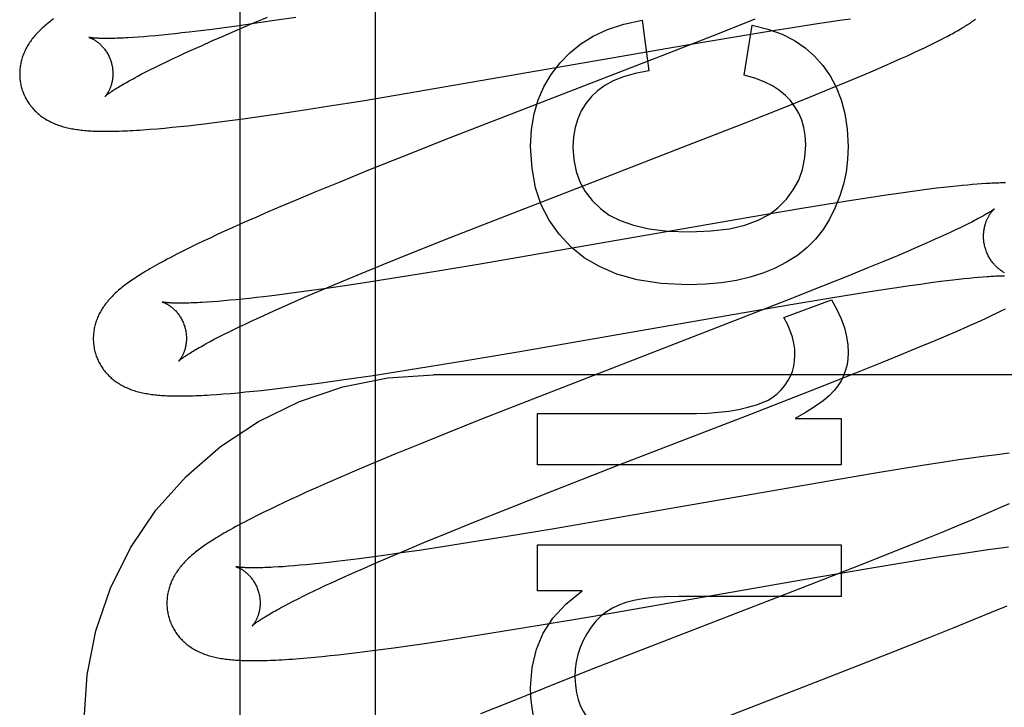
# Model space of a CAD drawing. Header units: inches. Extents: x 0 to 262, y 0 to 169.
# Tile 39 of 74: x 87.433 to 87.644, y 87.788 to 87.936. Entities that reach past the tile are written whole.
import ezdxf

# ---------------------------------------------------------------- set-up
doc = ezdxf.new("R2010")
doc.units = ezdxf.units.IN
doc.header["$LTSCALE"] = 14.384615
doc.header["$MEASUREMENT"] = 0
doc.linetypes.add('HIDDEN', pattern=[0.2, 0.1, -0.1])
doc.layers.add('DEFAULT_2', color=8, linetype='HIDDEN')
doc.layers.add('RIGHTHAND_DOOR_ASSEMBLY', color=7, linetype='CONTINUOUS')

msp = doc.modelspace()

# ---------------------------------------------------------------- linework, layer by layer
at = {"layer": 'DEFAULT_2', "color": 8, "linetype": 'HIDDEN'}
for p, q in [((87.50905, 84.39096), (87.50905, 89.89147)), ((87.48229, 87.93506), (87.48588, 87.93657)), ((87.48693, 87.93577), (87.48305, 87.9352)), ((87.49197, 87.93653), (87.48693, 87.93577)), ((87.5663, 87.93592), (87.56771, 87.92506)), ((87.59048, 87.93614), (87.58281, 87.9331)), ((87.603, 87.93507), (87.60635, 87.93556)), ((87.60635, 87.93556), (87.60873, 87.93591)), ((87.60873, 87.93591), (87.61102, 87.93622)), ((87.46755, 87.93318), (87.46606, 87.93301)), ((87.4691, 87.93336), (87.46755, 87.93318)), ((87.4715, 87.93365), (87.4691, 87.93336)), ((87.47401, 87.93396), (87.4715, 87.93365)), ((87.47662, 87.9343), (87.47401, 87.93396)), ((87.47638, 87.93252), (87.47885, 87.93359)), ((87.47931, 87.93467), (87.47662, 87.9343)), ((87.47885, 87.93359), (87.48229, 87.93506)), ((87.48305, 87.9352), (87.47931, 87.93467)), ((87.58702, 87.93251), (87.59393, 87.93364)), ((87.58821, 87.92414), (87.58987, 87.93488)), ((87.59393, 87.93364), (87.59859, 87.93439)), ((87.59859, 87.93439), (87.603, 87.93507)), ((87.45818, 87.93229), (87.45706, 87.93221)), ((87.45935, 87.93238), (87.45818, 87.93229)), ((87.46059, 87.93248), (87.45935, 87.93238)), ((87.46187, 87.93259), (87.46059, 87.93248)), ((87.46321, 87.93272), (87.46187, 87.93259)), ((87.46461, 87.93286), (87.46321, 87.93272)), ((87.46606, 87.93301), (87.46461, 87.93286)), ((87.47171, 87.93046), (87.47399, 87.93148)), ((87.47399, 87.93148), (87.47638, 87.93252)), ((87.58281, 87.9331), (87.5705, 87.92828)), ((87.5776, 87.93092), (87.58702, 87.93251)), ((87.62887, 87.93098), (87.62977, 87.93142)), ((87.62977, 87.93142), (87.6306, 87.93185)), ((87.6306, 87.93185), (87.63139, 87.93226)), ((87.46813, 87.92884), (87.46953, 87.92948)), ((87.46953, 87.92948), (87.47171, 87.93046)), ((87.51382, 87.91989), (87.5776, 87.93092)), ((87.62322, 87.92831), (87.62453, 87.92891)), ((87.62453, 87.92891), (87.62575, 87.92947)), ((87.62575, 87.92947), (87.62687, 87.93001)), ((87.62687, 87.93001), (87.62791, 87.93051)), ((87.62791, 87.93051), (87.62887, 87.93098)), ((87.46305, 87.92643), (87.46424, 87.92701)), ((87.46424, 87.92701), (87.46549, 87.9276)), ((87.46549, 87.9276), (87.46678, 87.92821)), ((87.46678, 87.92821), (87.46813, 87.92884)), ((87.5705, 87.92828), (87.52492, 87.9106)), ((87.61818, 87.92607), (87.62039, 87.92704)), ((87.62039, 87.92704), (87.62183, 87.92768)), ((87.62183, 87.92768), (87.62322, 87.92831)), ((87.45882, 87.92431), (87.45979, 87.92481)), ((87.45979, 87.92481), (87.46082, 87.92533)), ((87.46082, 87.92533), (87.46191, 87.92588)), ((87.46191, 87.92588), (87.46305, 87.92643)), ((87.61349, 87.92406), (87.61588, 87.92508)), ((87.61588, 87.92508), (87.61818, 87.92607)), ((87.45791, 87.92383), (87.45882, 87.92431)), ((87.60673, 87.92125), (87.61019, 87.92268)), ((87.61019, 87.92268), (87.61349, 87.92406)), ((87.60223, 87.91942), (87.60673, 87.92125)), ((87.49923, 87.91752), (87.50587, 87.91858)), ((87.50587, 87.91858), (87.51382, 87.91989)), ((87.59657, 87.91715), (87.60223, 87.91942)), ((87.48863, 87.9159), (87.49385, 87.91668)), ((87.49385, 87.91668), (87.49923, 87.91752)), ((87.58864, 87.914), (87.59657, 87.91715)), ((87.47501, 87.91402), (87.4778, 87.91438)), ((87.4778, 87.91438), (87.48066, 87.91477)), ((87.48066, 87.91477), (87.48459, 87.91531)), ((87.48459, 87.91531), (87.48863, 87.9159)), ((87.46066, 87.91251), (87.46221, 87.91264)), ((87.46221, 87.91264), (87.46381, 87.91278)), ((87.46381, 87.91278), (87.46546, 87.91294)), ((87.46546, 87.91294), (87.46713, 87.91311)), ((87.46713, 87.91311), (87.46882, 87.91329)), ((87.46882, 87.91329), (87.47054, 87.91349)), ((87.47054, 87.91349), (87.4723, 87.91369)), ((87.4723, 87.91369), (87.47501, 87.91402)), ((87.57497, 87.90867), (87.58864, 87.914)), ((87.52492, 87.9106), (87.51505, 87.9067)), ((87.55845, 87.90227), (87.57497, 87.90867)), ((87.51505, 87.9067), (87.50759, 87.90372)), ((87.50759, 87.90372), (87.5014, 87.9012)), ((87.53725, 87.89405), (87.55845, 87.90227)), ((87.5014, 87.9012), (87.49641, 87.89915)), ((87.62628, 87.89944), (87.62382, 87.89911)), ((87.62789, 87.89965), (87.62628, 87.89944)), ((87.62946, 87.89985), (87.62789, 87.89965)), ((87.63097, 87.90003), (87.62946, 87.89985)), ((87.63239, 87.90019), (87.63097, 87.90003)), ((87.63372, 87.90033), (87.63239, 87.90019)), ((87.63496, 87.90045), (87.63372, 87.90033)), ((87.63611, 87.90056), (87.63496, 87.90045)), ((87.63718, 87.90066), (87.63611, 87.90056)), ((87.63819, 87.90074), (87.63718, 87.90066)), ((87.63914, 87.90081), (87.63819, 87.90074)), ((87.49254, 87.89753), (87.48879, 87.89595)), ((87.49641, 87.89915), (87.49254, 87.89753)), ((87.61121, 87.89724), (87.6063, 87.89646)), ((87.61499, 87.89783), (87.61121, 87.89724)), ((87.61863, 87.89837), (87.61499, 87.89783)), ((87.62127, 87.89875), (87.61863, 87.89837)), ((87.62382, 87.89911), (87.62127, 87.89875)), ((87.48879, 87.89595), (87.48606, 87.89478)), ((87.60016, 87.89546), (87.59049, 87.89383)), ((87.6063, 87.89646), (87.60016, 87.89546)), ((87.4834, 87.89362), (87.48082, 87.89249)), ((87.48606, 87.89478), (87.4834, 87.89362)), ((87.52529, 87.88935), (87.53725, 87.89405)), ((87.59049, 87.89383), (87.54511, 87.88593)), ((87.47832, 87.89137), (87.4767, 87.89063)), ((87.48082, 87.89249), (87.47832, 87.89137)), ((87.63355, 87.89092), (87.63253, 87.89045)), ((87.6345, 87.89138), (87.63355, 87.89092)), ((87.6354, 87.89181), (87.6345, 87.89138)), ((87.63624, 87.89223), (87.6354, 87.89181)), ((87.63702, 87.89262), (87.63624, 87.89223)), ((87.47358, 87.88919), (87.47208, 87.88848)), ((87.47512, 87.88991), (87.47358, 87.88919)), ((87.4767, 87.89063), (87.47512, 87.88991)), ((87.51691, 87.88601), (87.52529, 87.88935)), ((87.62917, 87.88891), (87.6273, 87.88809)), ((87.63034, 87.88944), (87.62917, 87.88891)), ((87.63147, 87.88995), (87.63034, 87.88944)), ((87.63253, 87.89045), (87.63147, 87.88995)), ((87.46915, 87.88706), (87.46772, 87.88635)), ((87.47061, 87.88777), (87.46915, 87.88706)), ((87.47208, 87.88848), (87.47061, 87.88777)), ((87.62533, 87.88722), (87.62324, 87.88633)), ((87.6273, 87.88809), (87.62533, 87.88722)), ((87.46772, 87.88635), (87.46634, 87.88565)), ((87.51086, 87.88357), (87.51691, 87.88601)), ((87.54511, 87.88593), (87.5311, 87.88353)), ((87.62105, 87.8854), (87.61797, 87.88411)), ((87.62324, 87.88633), (87.62105, 87.8854)), ((87.50601, 87.88158), (87.51086, 87.88357)), ((87.5311, 87.88353), (87.52203, 87.88201)), ((87.61472, 87.88277), (87.61044, 87.88103)), ((87.61797, 87.88411), (87.61472, 87.88277)), ((87.50136, 87.87965), (87.50601, 87.88158)), ((87.51437, 87.88077), (87.50805, 87.87978)), ((87.52203, 87.88201), (87.51437, 87.88077)), ((87.61044, 87.88103), (87.60499, 87.87884)), ((87.63294, 87.88022), (87.63417, 87.88036)), ((87.63417, 87.88036), (87.63533, 87.88048)), ((87.63533, 87.88048), (87.63645, 87.8806)), ((87.63645, 87.8806), (87.6375, 87.8807)), ((87.6375, 87.8807), (87.63849, 87.88079)), ((87.63849, 87.88079), (87.63942, 87.88087)), ((87.49909, 87.87844), (87.49534, 87.87791)), ((87.49779, 87.87815), (87.50136, 87.87965)), ((87.50299, 87.87901), (87.49909, 87.87844)), ((87.50805, 87.87978), (87.50299, 87.87901)), ((87.60499, 87.87884), (87.59728, 87.87579)), ((87.61702, 87.878), (87.62045, 87.87852)), ((87.62045, 87.87852), (87.6237, 87.879)), ((87.6237, 87.879), (87.62602, 87.87932)), ((87.62602, 87.87932), (87.62823, 87.87962)), ((87.62823, 87.87962), (87.63033, 87.8799)), ((87.63033, 87.8799), (87.63166, 87.88006)), ((87.63166, 87.88006), (87.63294, 87.88022)), ((87.48057, 87.87609), (87.47916, 87.87594)), ((87.48202, 87.87624), (87.48057, 87.87609)), ((87.48352, 87.87641), (87.48202, 87.87624)), ((87.48508, 87.87659), (87.48352, 87.87641)), ((87.4875, 87.87688), (87.48508, 87.87659)), ((87.49002, 87.8772), (87.4875, 87.87688)), ((87.49263, 87.87754), (87.49002, 87.8772)), ((87.49191, 87.87562), (87.49437, 87.87669)), ((87.49534, 87.87791), (87.49263, 87.87754)), ((87.49437, 87.87669), (87.49779, 87.87815)), ((87.59865, 87.87502), (87.60676, 87.87637)), ((87.60676, 87.87637), (87.6125, 87.8773)), ((87.6125, 87.8773), (87.61702, 87.878)), ((87.47409, 87.87551), (87.47297, 87.87543)), ((87.47528, 87.8756), (87.47409, 87.87551)), ((87.47652, 87.8757), (87.47528, 87.8756)), ((87.47781, 87.87582), (87.47652, 87.8757)), ((87.47916, 87.87594), (87.47781, 87.87582)), ((87.48727, 87.87357), (87.48954, 87.87458)), ((87.48954, 87.87458), (87.49191, 87.87562)), ((87.59728, 87.87579), (87.58493, 87.87096)), ((87.58565, 87.8728), (87.59865, 87.87502)), ((87.59669, 87.87214), (87.60694, 87.87594)), ((87.64333, 87.87354), (87.64425, 87.87399)), ((87.48238, 87.87133), (87.48372, 87.87195)), ((87.48372, 87.87195), (87.48511, 87.87259)), ((87.48511, 87.87259), (87.48727, 87.87357)), ((87.54005, 87.86486), (87.58565, 87.8728)), ((87.63887, 87.87145), (87.64012, 87.87202)), ((87.64012, 87.87202), (87.64128, 87.87256)), ((87.64128, 87.87256), (87.64235, 87.87307)), ((87.64235, 87.87307), (87.64333, 87.87354)), ((87.47868, 87.86956), (87.47986, 87.87014)), ((87.47986, 87.87014), (87.4811, 87.87073)), ((87.4811, 87.87073), (87.48238, 87.87133)), ((87.58493, 87.87096), (87.54283, 87.85464)), ((87.63386, 87.86923), (87.63611, 87.87022)), ((87.63611, 87.87022), (87.63753, 87.87085)), ((87.63753, 87.87085), (87.63887, 87.87145)), ((87.47449, 87.86745), (87.47545, 87.86795)), ((87.47545, 87.86795), (87.47647, 87.86847)), ((87.47647, 87.86847), (87.47755, 87.86901)), ((87.47755, 87.86901), (87.47868, 87.86956)), ((87.62916, 87.86722), (87.63155, 87.86823)), ((87.63155, 87.86823), (87.63386, 87.86923)), ((87.47358, 87.86697), (87.47449, 87.86745)), ((87.62236, 87.86439), (87.62583, 87.86582)), ((87.62583, 87.86582), (87.62916, 87.86722)), ((87.52843, 87.8629), (87.54005, 87.86486)), ((87.61784, 87.86255), (87.62236, 87.86439)), ((87.5139, 87.86055), (87.5205, 87.8616)), ((87.5205, 87.8616), (87.52843, 87.8629)), ((87.61215, 87.86027), (87.61784, 87.86255)), ((87.5044, 87.8591), (87.50856, 87.85972)), ((87.50856, 87.85972), (87.5139, 87.86055)), ((87.99655, 87.8598), (87.52155, 87.8598)), ((87.60418, 87.85711), (87.61215, 87.86027)), ((87.48807, 87.8569), (87.49078, 87.85723)), ((87.49078, 87.85723), (87.49356, 87.85759)), ((87.49356, 87.85759), (87.49643, 87.85797)), ((87.49643, 87.85797), (87.50035, 87.85852)), ((87.50035, 87.85852), (87.5044, 87.8591)), ((87.58937, 87.85134), (87.60418, 87.85711)), ((87.475, 87.85561), (87.47645, 87.85572)), ((87.47645, 87.85572), (87.47798, 87.85585)), ((87.47798, 87.85585), (87.47958, 87.85599)), ((87.47958, 87.85599), (87.48122, 87.85615)), ((87.48122, 87.85615), (87.48289, 87.85632)), ((87.48289, 87.85632), (87.48459, 87.8565)), ((87.48459, 87.8565), (87.48631, 87.85669)), ((87.48631, 87.85669), (87.48807, 87.8569)), ((87.54283, 87.85464), (87.53186, 87.85032)), ((87.54383, 87.84052), (87.54383, 87.85157)), ((87.54383, 87.85157), (87.57796, 87.85157)), ((87.56152, 87.84056), (87.58937, 87.85134)), ((87.53186, 87.85032), (87.52441, 87.84734)), ((87.59914, 87.85047), (87.60903, 87.85047)), ((87.60903, 87.85047), (87.60903, 87.84052)), ((87.52441, 87.84734), (87.51821, 87.84483)), ((87.51821, 87.84483), (87.51321, 87.84278)), ((87.51321, 87.84278), (87.50933, 87.84116)), ((87.63943, 87.8423), (87.63689, 87.84194)), ((87.64188, 87.84263), (87.63943, 87.8423)), ((87.64348, 87.84283), (87.64188, 87.84263)), ((87.64505, 87.84303), (87.64348, 87.84283)), ((87.50933, 87.84116), (87.50556, 87.83958)), ((87.60903, 87.84052), (87.54383, 87.84052)), ((87.5471, 87.83493), (87.56152, 87.84056)), ((87.62688, 87.84043), (87.62201, 87.83966)), ((87.63064, 87.84102), (87.62688, 87.84043)), ((87.63426, 87.84156), (87.63064, 87.84102)), ((87.63689, 87.84194), (87.63426, 87.84156)), ((87.50556, 87.83958), (87.50192, 87.83802)), ((87.61591, 87.83866), (87.60638, 87.83705)), ((87.62201, 87.83966), (87.61591, 87.83866)), ((87.49928, 87.83687), (87.49671, 87.83574)), ((87.50192, 87.83802), (87.49928, 87.83687)), ((87.60638, 87.83705), (87.56134, 87.82921)), ((87.4926, 87.83389), (87.49101, 87.83316)), ((87.49421, 87.83462), (87.4926, 87.83389)), ((87.49671, 87.83574), (87.49421, 87.83462)), ((87.53743, 87.83111), (87.5471, 87.83493)), ((87.48798, 87.83174), (87.48652, 87.83104)), ((87.48947, 87.83245), (87.48798, 87.83174)), ((87.49101, 87.83316), (87.48947, 87.83245)), ((87.64507, 87.83217), (87.6432, 87.83134)), ((87.48369, 87.82965), (87.4823, 87.82895)), ((87.48509, 87.83035), (87.48369, 87.82965)), ((87.48652, 87.83104), (87.48509, 87.83035)), ((87.53019, 87.82821), (87.53743, 87.83111)), ((87.64122, 87.83048), (87.63913, 87.82958)), ((87.6432, 87.83134), (87.64122, 87.83048)), ((87.52422, 87.82578), (87.53019, 87.82821)), ((87.56134, 87.82921), (87.54742, 87.82682)), ((87.63693, 87.82865), (87.63385, 87.82736)), ((87.63913, 87.82958), (87.63693, 87.82865)), ((87.51945, 87.82382), (87.52422, 87.82578)), ((87.54742, 87.82682), (87.5373, 87.82514)), ((87.63058, 87.82601), (87.62628, 87.82426)), ((87.63385, 87.82736), (87.63058, 87.82601)), ((87.51579, 87.82229), (87.51945, 87.82382)), ((87.52971, 87.82391), (87.52345, 87.82293)), ((87.5373, 87.82514), (87.52971, 87.82391)), ((87.54383, 87.81345), (87.54383, 87.82333)), ((87.54383, 87.82333), (87.60903, 87.82333)), ((87.60903, 87.82333), (87.60903, 87.81228)), ((87.62628, 87.82426), (87.62081, 87.82206)), ((87.51459, 87.82161), (87.51088, 87.82109)), ((87.51226, 87.8208), (87.51579, 87.82229)), ((87.51844, 87.82217), (87.51459, 87.82161)), ((87.52345, 87.82293), (87.51844, 87.82217)), ((87.62081, 87.82206), (87.61307, 87.819)), ((87.62941, 87.82068), (87.63387, 87.82137)), ((87.63387, 87.82137), (87.63724, 87.82188)), ((87.63724, 87.82188), (87.64044, 87.82234)), ((87.64044, 87.82234), (87.64272, 87.82266)), ((87.64272, 87.82266), (87.64488, 87.82295)), ((87.49418, 87.81908), (87.49287, 87.81896)), ((87.49555, 87.81921), (87.49418, 87.81908)), ((87.49696, 87.81936), (87.49555, 87.81921)), ((87.49843, 87.81952), (87.49696, 87.81936)), ((87.50071, 87.81978), (87.49843, 87.81952)), ((87.50311, 87.82007), (87.50071, 87.81978)), ((87.5056, 87.82038), (87.50311, 87.82007)), ((87.50819, 87.82072), (87.5056, 87.82038)), ((87.50647, 87.81829), (87.50889, 87.81935)), ((87.51088, 87.82109), (87.50819, 87.82072)), ((87.50889, 87.81935), (87.51226, 87.8208)), ((87.61472, 87.81828), (87.62375, 87.81978)), ((87.62375, 87.81978), (87.62941, 87.82068)), ((87.48927, 87.81867), (87.48819, 87.8186)), ((87.49042, 87.81875), (87.48927, 87.81867)), ((87.49162, 87.81885), (87.49042, 87.81875)), ((87.49287, 87.81896), (87.49162, 87.81885)), ((87.50192, 87.81626), (87.50414, 87.81726)), ((87.50414, 87.81726), (87.50647, 87.81829)), ((87.61307, 87.819), (87.60065, 87.81415)), ((87.60168, 87.81605), (87.61472, 87.81828)), ((87.49845, 87.81467), (87.4998, 87.8153)), ((87.4998, 87.8153), (87.50192, 87.81626)), ((87.55588, 87.80807), (87.60168, 87.81605)), ((87.49355, 87.81232), (87.4947, 87.81289)), ((87.4947, 87.81289), (87.4959, 87.81346)), ((87.4959, 87.81346), (87.49715, 87.81406)), ((87.49715, 87.81406), (87.49845, 87.81467)), ((87.55341, 87.81345), (87.54383, 87.81345)), ((87.60065, 87.81415), (87.57183, 87.80299)), ((87.48953, 87.81027), (87.49045, 87.81075)), ((87.49045, 87.81075), (87.49143, 87.81126)), ((87.49143, 87.81126), (87.49246, 87.81178)), ((87.49246, 87.81178), (87.49355, 87.81232)), ((87.60903, 87.81228), (87.57409, 87.81228)), ((87.63778, 87.80745), (87.64125, 87.80888)), ((87.64125, 87.80888), (87.64458, 87.81027)), ((87.5442, 87.8061), (87.55588, 87.80807)), ((87.63324, 87.8056), (87.63778, 87.80745)), ((87.52961, 87.80374), (87.53624, 87.8048)), ((87.53624, 87.8048), (87.5442, 87.8061)), ((87.62755, 87.80332), (87.63324, 87.8056)), ((87.51601, 87.80171), (87.52007, 87.80229)), ((87.52007, 87.80229), (87.52425, 87.80292)), ((87.52425, 87.80292), (87.52961, 87.80374)), ((87.57183, 87.80299), (87.55501, 87.79643)), ((87.61957, 87.80017), (87.62755, 87.80332)), ((87.5028, 87.79998), (87.50459, 87.80019)), ((87.50459, 87.80019), (87.50733, 87.80054)), ((87.50733, 87.80054), (87.51015, 87.8009)), ((87.51015, 87.8009), (87.51304, 87.80129)), ((87.51304, 87.80129), (87.51601, 87.80171)), ((87.60476, 87.79439), (87.61957, 87.80017)), ((87.4928, 87.79897), (87.49441, 87.79911)), ((87.49441, 87.79911), (87.49603, 87.79926)), ((87.49603, 87.79926), (87.49767, 87.79942)), ((87.49767, 87.79942), (87.49934, 87.79959)), ((87.49934, 87.79959), (87.50105, 87.79978)), ((87.50105, 87.79978), (87.5028, 87.79998)), ((87.55501, 87.79643), (87.54517, 87.79254)), ((87.56916, 87.7806), (87.60476, 87.79439)), ((87.54517, 87.79254), (87.53776, 87.78956)), ((87.53776, 87.78956), (87.53161, 87.78706))]:
    msp.add_line(p, q, dxfattribs=at)
for points in [[(87.44002, 87.93622), (87.43973, 87.936), (87.43945, 87.93579), (87.43917, 87.93558), (87.43891, 87.93537), (87.43864, 87.93515), (87.43839, 87.93494), (87.43814, 87.93473)], [(87.54868, 87.92678), (87.55076, 87.92893), (87.55315, 87.93084), (87.55582, 87.93251), (87.55887, 87.93391), (87.56237, 87.93505), (87.5663, 87.93592)], [(87.63139, 87.93226), (87.63176, 87.93246), (87.63213, 87.93265), (87.63248, 87.93284), (87.63283, 87.93303), (87.63316, 87.93322), (87.63349, 87.9334), (87.6338, 87.93358), (87.63411, 87.93375), (87.63441, 87.93393), (87.6347, 87.9341), (87.63498, 87.93427), (87.63525, 87.93443), (87.63552, 87.9346), (87.63578, 87.93476), (87.63603, 87.93492), (87.63628, 87.93508), (87.63652, 87.93524), (87.63675, 87.93539), (87.63697, 87.93554), (87.63719, 87.93569), (87.63741, 87.93584), (87.63761, 87.93599), (87.63781, 87.93614)], [(87.43814, 87.93473), (87.43789, 87.93451), (87.43765, 87.9343), (87.43741, 87.93408), (87.43718, 87.93386), (87.43696, 87.93364), (87.43674, 87.93342), (87.43653, 87.9332), (87.43632, 87.93297), (87.43612, 87.93275), (87.43592, 87.93252), (87.43573, 87.93229), (87.43554, 87.93206), (87.43536, 87.93183), (87.43519, 87.9316), (87.43502, 87.93136), (87.43486, 87.93112), (87.4347, 87.93088), (87.43455, 87.93064), (87.4344, 87.93039), (87.43426, 87.93015), (87.43413, 87.9299), (87.434, 87.92965), (87.43388, 87.9294), (87.43377, 87.92915), (87.43366, 87.9289), (87.43356, 87.92865), (87.43346, 87.9284), (87.43337, 87.92814), (87.43329, 87.92789), (87.43321, 87.92763), (87.43313, 87.92737), (87.43307, 87.92711), (87.433, 87.92685), (87.43295, 87.92658), (87.4329, 87.92631), (87.43286, 87.92604), (87.43282, 87.92577), (87.43279, 87.9255), (87.43277, 87.92523), (87.43275, 87.92495), (87.43274, 87.92468), (87.43274, 87.9244), (87.43274, 87.92412), (87.43275, 87.92385), (87.43277, 87.92357), (87.43279, 87.92329), (87.43282, 87.92301), (87.43286, 87.92274), (87.4329, 87.92246), (87.43296, 87.92219), (87.43301, 87.92191), (87.43308, 87.92164), (87.43314, 87.92141)], [(87.58987, 87.93488), (87.59329, 87.934), (87.59633, 87.9329), (87.59896, 87.93155), (87.60126, 87.92999), (87.60331, 87.92821), (87.60508, 87.92621)], [(87.44757, 87.93223), (87.44756, 87.93224), (87.44755, 87.93224), (87.44754, 87.93224), (87.44755, 87.93224), (87.44756, 87.93223), (87.44759, 87.93223), (87.44762, 87.93222), (87.44765, 87.93221), (87.4477, 87.93219), (87.44774, 87.93218), (87.4478, 87.93216), (87.44786, 87.93213), (87.44793, 87.93211), (87.448, 87.93208), (87.44808, 87.93204), (87.44816, 87.93201), (87.44824, 87.93197), (87.44833, 87.93192), (87.44843, 87.93187), (87.44853, 87.93182), (87.44863, 87.93176), (87.44873, 87.9317), (87.44884, 87.93164), (87.44895, 87.93157), (87.44906, 87.9315), (87.44918, 87.93142), (87.44929, 87.93133), (87.44941, 87.93124), (87.44954, 87.93115), (87.44966, 87.93105), (87.44979, 87.93094), (87.44992, 87.93083), (87.45005, 87.93071), (87.45018, 87.93058), (87.45031, 87.93045), (87.45044, 87.93031), (87.45057, 87.93017), (87.4507, 87.93002), (87.45083, 87.92986), (87.45096, 87.92969), (87.45109, 87.92952), (87.45122, 87.92934), (87.45134, 87.92915), (87.45146, 87.92896), (87.45158, 87.92876), (87.45169, 87.92855), (87.4518, 87.92834), (87.45191, 87.92812), (87.45201, 87.9279), (87.4521, 87.92768), (87.45219, 87.92745), (87.45227, 87.92721), (87.45235, 87.92698), (87.45241, 87.92677)], [(87.45706, 87.93221), (87.456, 87.93215), (87.4555, 87.93212), (87.45501, 87.9321), (87.45453, 87.93207), (87.45408, 87.93206), (87.45363, 87.93204), (87.45321, 87.93203), (87.45279, 87.93202), (87.4524, 87.93201), (87.45202, 87.932), (87.45165, 87.932), (87.45131, 87.932), (87.45098, 87.932), (87.45066, 87.93201), (87.45037, 87.93201), (87.45009, 87.93202), (87.44982, 87.93203), (87.44958, 87.93204), (87.44935, 87.93205), (87.44913, 87.93206), (87.44893, 87.93207), (87.44875, 87.93209), (87.44858, 87.9321), (87.44842, 87.93212), (87.44828, 87.93213), (87.44815, 87.93214), (87.44804, 87.93216), (87.44794, 87.93217), (87.44785, 87.93218), (87.44777, 87.9322), (87.44771, 87.93221), (87.44765, 87.93222), (87.44761, 87.93222), (87.44758, 87.93223), (87.44757, 87.93223)], [(87.45241, 87.92677), (87.45247, 87.92656), (87.45252, 87.92632), (87.45257, 87.92607), (87.45262, 87.92583), (87.45265, 87.92559), (87.45268, 87.92535), (87.4527, 87.92511), (87.45272, 87.92487), (87.45273, 87.92463), (87.45273, 87.9244), (87.45272, 87.92417), (87.45271, 87.92395), (87.4527, 87.92373), (87.45268, 87.92352), (87.45265, 87.92331), (87.45262, 87.9231), (87.45259, 87.9229), (87.45255, 87.92271), (87.45251, 87.92253), (87.45247, 87.92235), (87.45242, 87.92217), (87.45237, 87.922), (87.45232, 87.92184), (87.45226, 87.92168), (87.45221, 87.92153), (87.45215, 87.92139), (87.4521, 87.92125), (87.45204, 87.92112), (87.45198, 87.92099), (87.45192, 87.92087), (87.45186, 87.92075), (87.45181, 87.92064), (87.45175, 87.92054), (87.45169, 87.92043), (87.45163, 87.92034), (87.45158, 87.92025), (87.45152, 87.92017), (87.45147, 87.92009), (87.45142, 87.92001), (87.45137, 87.91995), (87.45133, 87.91988), (87.45128, 87.91983), (87.45124, 87.91977), (87.45121, 87.91973), (87.45117, 87.91969), (87.45114, 87.91965), (87.45112, 87.91962), (87.4511, 87.9196), (87.45108, 87.91959), (87.45107, 87.91958), (87.45107, 87.91957)], [(87.54235, 87.90879), (87.54257, 87.91245), (87.54312, 87.91581), (87.544, 87.91884), (87.54522, 87.92164), (87.54678, 87.9243), (87.54868, 87.92678)], [(87.56771, 87.92506), (87.56481, 87.9245), (87.56227, 87.92378), (87.5601, 87.9229), (87.55826, 87.92188), (87.5567, 87.92076), (87.55543, 87.91953)], [(87.60508, 87.92621), (87.60664, 87.924), (87.60795, 87.92155), (87.60901, 87.91887), (87.6098, 87.9159), (87.6103, 87.91255), (87.6105, 87.90885)], [(87.45107, 87.91957), (87.45108, 87.91958), (87.45109, 87.9196), (87.45112, 87.91962), (87.45115, 87.91965), (87.45119, 87.91968), (87.45124, 87.91972), (87.4513, 87.91978), (87.45137, 87.91983), (87.45145, 87.9199), (87.45154, 87.91997), (87.45165, 87.92005), (87.45176, 87.92014), (87.45189, 87.92023), (87.45203, 87.92033), (87.45219, 87.92044), (87.45236, 87.92056), (87.45254, 87.92068), (87.45274, 87.92081), (87.45295, 87.92095), (87.45317, 87.9211), (87.45341, 87.92125), (87.45367, 87.92141), (87.45394, 87.92158), (87.45423, 87.92175), (87.45453, 87.92193), (87.45484, 87.92212), (87.45517, 87.92231), (87.45552, 87.92251), (87.45588, 87.92272), (87.45625, 87.92293), (87.45664, 87.92314), (87.45705, 87.92336), (87.45747, 87.92359), (87.45791, 87.92383)], [(87.5981, 87.91867), (87.59702, 87.9198), (87.59573, 87.92085), (87.59423, 87.92183), (87.59249, 87.92271), (87.59048, 87.92348), (87.58821, 87.92414)], [(87.43314, 87.92141), (87.43321, 87.92118), (87.43329, 87.92092), (87.43338, 87.92065), (87.43348, 87.92039), (87.43358, 87.92013), (87.43369, 87.91988), (87.43381, 87.91962), (87.43393, 87.91937), (87.43406, 87.91913), (87.43419, 87.91888), (87.43433, 87.91865), (87.43448, 87.91841), (87.43463, 87.91818), (87.43479, 87.91795), (87.43495, 87.91773), (87.43511, 87.91751), (87.43529, 87.9173), (87.43546, 87.91709), (87.43564, 87.91689), (87.43583, 87.91669), (87.43601, 87.9165), (87.43621, 87.91631), (87.4364, 87.91612), (87.4366, 87.91594), (87.43681, 87.91577), (87.43701, 87.9156), (87.43723, 87.91543), (87.43744, 87.91527), (87.43766, 87.91511), (87.43789, 87.91496), (87.43812, 87.9148), (87.43836, 87.91466), (87.4386, 87.91451), (87.43885, 87.91437), (87.4391, 87.91424), (87.43936, 87.91411), (87.43961, 87.91399), (87.43988, 87.91387), (87.44014, 87.91375), (87.44041, 87.91364), (87.44068, 87.91353), (87.44096, 87.91343), (87.44124, 87.91333), (87.44153, 87.91324), (87.44182, 87.91315), (87.44211, 87.91307), (87.44241, 87.91299), (87.44271, 87.91291), (87.44301, 87.91284), (87.44332, 87.91277), (87.44363, 87.9127), (87.44395, 87.91264), (87.44427, 87.91259), (87.4446, 87.91253), (87.44493, 87.91248), (87.44526, 87.91244), (87.4456, 87.91239), (87.44594, 87.91235), (87.44629, 87.91232), (87.44664, 87.91228), (87.447, 87.91225), (87.44737, 87.91222), (87.44774, 87.9122), (87.44812, 87.91217), (87.44851, 87.91215), (87.44891, 87.91214), (87.44932, 87.91212), (87.44974, 87.91211), (87.45017, 87.9121), (87.45061, 87.91209), (87.45106, 87.91209), (87.45152, 87.91209), (87.452, 87.91209), (87.4525, 87.9121), (87.45301, 87.91211), (87.45353, 87.91212), (87.45408, 87.91214), (87.45465, 87.91216), (87.45523, 87.91218), (87.45584, 87.91221), (87.45647, 87.91224), (87.45711, 87.91227), (87.45778, 87.91231), (87.45847, 87.91235), (87.45918, 87.9124), (87.46066, 87.91251)], [(87.55543, 87.91953), (87.55423, 87.91805), (87.55324, 87.91645), (87.55247, 87.91476), (87.55192, 87.91292), (87.55157, 87.91088), (87.55144, 87.90867)], [(87.60141, 87.90928), (87.6013, 87.91116), (87.60102, 87.9129), (87.60055, 87.91449), (87.59991, 87.91596), (87.59909, 87.91736), (87.5981, 87.91867)], [(87.55107, 87.88724), (87.54848, 87.88999), (87.54634, 87.89303), (87.54466, 87.89632), (87.54343, 87.89998), (87.54266, 87.90415), (87.54235, 87.90879)], [(87.55144, 87.90867), (87.55164, 87.90593), (87.55214, 87.90344), (87.55295, 87.90121), (87.55408, 87.89918), (87.55556, 87.89727), (87.55737, 87.8955)], [(87.59541, 87.8957), (87.59724, 87.89753), (87.59873, 87.89951), (87.59988, 87.90161), (87.6007, 87.9039), (87.60121, 87.90647), (87.60141, 87.90928)], [(87.6105, 87.90885), (87.61038, 87.90604), (87.61005, 87.90334), (87.6095, 87.90075), (87.60873, 87.89822), (87.60774, 87.89572), (87.60651, 87.89326)], [(87.64426, 87.90101), (87.64392, 87.901), (87.64357, 87.901), (87.64322, 87.901), (87.64286, 87.90099), (87.64248, 87.90098), (87.6421, 87.90097), (87.64171, 87.90095), (87.64131, 87.90093), (87.6409, 87.90091), (87.64047, 87.90089), (87.64004, 87.90087), (87.63914, 87.90081)], [(87.55737, 87.8955), (87.55924, 87.89412), (87.5616, 87.89293), (87.56443, 87.89193), (87.56781, 87.89116), (87.57184, 87.89069), (87.57649, 87.89049)], [(87.57649, 87.89049), (87.58105, 87.8907), (87.58501, 87.89119), (87.58836, 87.89198), (87.59117, 87.89303), (87.59353, 87.89426), (87.59541, 87.8957)], [(87.64183, 87.89542), (87.64183, 87.89541), (87.64181, 87.8954), (87.64179, 87.89538), (87.64176, 87.89536), (87.64172, 87.89533), (87.64168, 87.8953), (87.64162, 87.89526), (87.64155, 87.89521), (87.64147, 87.89515), (87.64138, 87.89509), (87.64128, 87.89502), (87.64117, 87.89495), (87.64104, 87.89487), (87.6409, 87.89478), (87.64075, 87.89468), (87.64058, 87.89458), (87.6404, 87.89447), (87.6402, 87.89435), (87.63999, 87.89423), (87.63976, 87.89409), (87.63952, 87.89396), (87.63926, 87.89381), (87.63898, 87.89366), (87.63869, 87.8935), (87.63839, 87.89334), (87.63807, 87.89317), (87.63773, 87.89299), (87.63738, 87.89281), (87.63702, 87.89262)], [(87.63988, 87.88712), (87.63983, 87.88732), (87.63977, 87.88755), (87.63972, 87.88779), (87.63968, 87.88802), (87.63964, 87.88826), (87.63961, 87.88849), (87.63959, 87.88872), (87.63957, 87.88896), (87.63956, 87.88919), (87.63955, 87.88942), (87.63955, 87.88964), (87.63955, 87.88987), (87.63956, 87.89009), (87.63958, 87.89031), (87.6396, 87.89053), (87.63962, 87.89074), (87.63965, 87.89095), (87.63969, 87.89115), (87.63972, 87.89135), (87.63977, 87.89155), (87.63981, 87.89174), (87.63986, 87.89192), (87.63991, 87.8921), (87.63996, 87.89228), (87.64002, 87.89245), (87.64008, 87.89261), (87.64013, 87.89277), (87.6402, 87.89293), (87.64026, 87.89308), (87.64032, 87.89322), (87.64039, 87.89336), (87.64045, 87.89349), (87.64052, 87.89362), (87.64058, 87.89375), (87.64065, 87.89387), (87.64072, 87.89398), (87.64078, 87.89409), (87.64085, 87.8942), (87.64091, 87.8943), (87.64098, 87.8944), (87.64104, 87.89449), (87.6411, 87.89458), (87.64117, 87.89467), (87.64123, 87.89475), (87.64129, 87.89482), (87.64134, 87.89489), (87.6414, 87.89496), (87.64145, 87.89503), (87.6415, 87.89508), (87.64155, 87.89514), (87.6416, 87.89519), (87.64164, 87.89523), (87.64168, 87.89527), (87.64172, 87.89531), (87.64175, 87.89534), (87.64178, 87.89537), (87.6418, 87.89539), (87.64182, 87.8954), (87.64183, 87.89541), (87.64183, 87.89542)], [(87.60651, 87.89326), (87.6051, 87.891), (87.60349, 87.88895), (87.60169, 87.88712), (87.59965, 87.88547), (87.5973, 87.88398), (87.59466, 87.88264)], [(87.57618, 87.87914), (87.57036, 87.87946), (87.56524, 87.88022), (87.56088, 87.88144), (87.55712, 87.88305), (87.55384, 87.88497), (87.55107, 87.88724)], [(87.64402, 87.88174), (87.6439, 87.88181), (87.64378, 87.88188), (87.64366, 87.88196), (87.64353, 87.88204), (87.64341, 87.88213), (87.64328, 87.88222), (87.64315, 87.88231), (87.64302, 87.88241), (87.64288, 87.88252), (87.64275, 87.88263), (87.64261, 87.88275), (87.64248, 87.88287), (87.64234, 87.883), (87.64221, 87.88313), (87.64207, 87.88327), (87.64193, 87.88341), (87.6418, 87.88357), (87.64166, 87.88372), (87.64153, 87.88389), (87.6414, 87.88405), (87.64127, 87.88423), (87.64114, 87.88441), (87.64102, 87.88459), (87.6409, 87.88479), (87.64078, 87.88498), (87.64067, 87.88518), (87.64056, 87.88539), (87.64046, 87.8856), (87.64036, 87.88581), (87.64026, 87.88603), (87.64017, 87.88625), (87.64009, 87.88647), (87.64001, 87.8867), (87.63994, 87.88692), (87.63988, 87.88712)], [(87.46634, 87.88565), (87.46567, 87.8853), (87.46502, 87.88497), (87.4644, 87.88464), (87.4638, 87.88432), (87.46322, 87.884), (87.46267, 87.8837), (87.46215, 87.88341), (87.46164, 87.88312), (87.46115, 87.88284), (87.46068, 87.88257), (87.46023, 87.88231), (87.4598, 87.88205), (87.45938, 87.8818), (87.45898, 87.88155), (87.45859, 87.88131), (87.45821, 87.88107), (87.45785, 87.88083), (87.4575, 87.8806), (87.45715, 87.88037), (87.45682, 87.88015), (87.4565, 87.87992), (87.45619, 87.8797), (87.45589, 87.87948), (87.45559, 87.87926), (87.4553, 87.87905), (87.45502, 87.87883), (87.45475, 87.87862), (87.45448, 87.8784), (87.45422, 87.87819), (87.45397, 87.87797)], [(87.59466, 87.88264), (87.59217, 87.88164), (87.58945, 87.88079), (87.58651, 87.8801), (87.58332, 87.87958), (87.57988, 87.87926), (87.57618, 87.87914)], [(87.63942, 87.88087), (87.64029, 87.88093), (87.6407, 87.88096), (87.6411, 87.88099), (87.64147, 87.88101), (87.64183, 87.88103), (87.64217, 87.88105), (87.6425, 87.88106), (87.6428, 87.88107), (87.64309, 87.88108), (87.64335, 87.88109), (87.64361, 87.88109), (87.64384, 87.88109), (87.64407, 87.8811)], [(87.45397, 87.87797), (87.45372, 87.87776), (87.45348, 87.87754), (87.45324, 87.87732), (87.45301, 87.87711), (87.45279, 87.87689), (87.45257, 87.87667), (87.45235, 87.87644), (87.45214, 87.87622), (87.45194, 87.87599), (87.45174, 87.87576), (87.45155, 87.87553), (87.45136, 87.8753), (87.45118, 87.87507), (87.451, 87.87484), (87.45083, 87.8746), (87.45067, 87.87436), (87.45051, 87.87412), (87.45036, 87.87388), (87.45021, 87.87363), (87.45007, 87.87338), (87.44994, 87.87314), (87.44981, 87.87289), (87.44968, 87.87263), (87.44957, 87.87238), (87.44946, 87.87213), (87.44936, 87.87188), (87.44926, 87.87163), (87.44917, 87.87138), (87.44908, 87.87112), (87.449, 87.87086), (87.44893, 87.8706), (87.44886, 87.87034), (87.4488, 87.87007), (87.44874, 87.86981), (87.44869, 87.86954), (87.44865, 87.86927), (87.44861, 87.869), (87.44858, 87.86872), (87.44856, 87.86845), (87.44854, 87.86817), (87.44853, 87.8679), (87.44853, 87.86762), (87.44853, 87.86734), (87.44854, 87.86706), (87.44856, 87.86679), (87.44858, 87.86651), (87.44861, 87.86623), (87.44865, 87.86595), (87.44869, 87.86567), (87.44875, 87.8654), (87.4488, 87.86512), (87.44887, 87.86485), (87.44893, 87.86462)], [(87.46337, 87.87544), (87.46335, 87.87544), (87.46334, 87.87545), (87.46334, 87.87545), (87.46334, 87.87545), (87.46335, 87.87544), (87.46338, 87.87544), (87.4634, 87.87543), (87.46344, 87.87542), (87.46348, 87.8754), (87.46353, 87.87539), (87.46359, 87.87537), (87.46365, 87.87534), (87.46372, 87.87532), (87.46379, 87.87529), (87.46386, 87.87525), (87.46394, 87.87522), (87.46403, 87.87518), (87.46412, 87.87513), (87.46421, 87.87508), (87.46431, 87.87503), (87.46441, 87.87498), (87.46452, 87.87492), (87.46462, 87.87485), (87.46473, 87.87478), (87.46485, 87.87471), (87.46496, 87.87463), (87.46508, 87.87454), (87.4652, 87.87445), (87.46532, 87.87436), (87.46545, 87.87426), (87.46557, 87.87415), (87.4657, 87.87404), (87.46583, 87.87392), (87.46596, 87.8738), (87.46609, 87.87366), (87.46623, 87.87353), (87.46636, 87.87338), (87.46649, 87.87323), (87.46662, 87.87307), (87.46675, 87.8729), (87.46688, 87.87273), (87.46701, 87.87255), (87.46713, 87.87236), (87.46725, 87.87217), (87.46737, 87.87197), (87.46748, 87.87176), (87.46759, 87.87155), (87.4677, 87.87133), (87.4678, 87.87111), (87.46789, 87.87089), (87.46798, 87.87066), (87.46806, 87.87042), (87.46814, 87.87018), (87.4682, 87.86998)], [(87.47297, 87.87543), (87.4719, 87.87536), (87.47139, 87.87533), (87.4709, 87.87531), (87.47042, 87.87529), (87.46996, 87.87527), (87.46951, 87.87525), (87.46908, 87.87524), (87.46867, 87.87523), (87.46827, 87.87522), (87.46788, 87.87521), (87.46752, 87.87521), (87.46716, 87.87521), (87.46683, 87.87521), (87.46651, 87.87521), (87.46621, 87.87522), (87.46593, 87.87523), (87.46566, 87.87523), (87.46541, 87.87524), (87.46518, 87.87526), (87.46496, 87.87527), (87.46476, 87.87528), (87.46457, 87.87529), (87.4644, 87.87531), (87.46424, 87.87532), (87.46409, 87.87534), (87.46396, 87.87535), (87.46384, 87.87537), (87.46374, 87.87538), (87.46365, 87.87539), (87.46357, 87.8754), (87.4635, 87.87542), (87.46345, 87.87542), (87.46341, 87.87543), (87.46337, 87.87544), (87.46337, 87.87544)], [(87.60694, 87.87594), (87.60809, 87.87385), (87.60901, 87.87183), (87.60969, 87.8699), (87.61015, 87.86805), (87.61042, 87.86628), (87.6105, 87.86459)], [(87.59908, 87.86403), (87.59903, 87.86531), (87.59884, 87.86661), (87.59853, 87.86793), (87.59807, 87.86929), (87.59746, 87.87069), (87.59669, 87.87214)], [(87.4682, 87.86998), (87.46826, 87.86977), (87.46831, 87.86952), (87.46836, 87.86928), (87.46841, 87.86904), (87.46844, 87.8688), (87.46847, 87.86856), (87.46849, 87.86832), (87.46851, 87.86808), (87.46852, 87.86785), (87.46852, 87.86762), (87.46852, 87.86739), (87.46851, 87.86716), (87.46849, 87.86695), (87.46847, 87.86673), (87.46844, 87.86652), (87.46841, 87.86632), (87.46838, 87.86612), (87.46834, 87.86593), (87.4683, 87.86574), (87.46826, 87.86556), (87.46821, 87.86539), (87.46816, 87.86522), (87.46811, 87.86506), (87.46806, 87.8649), (87.468, 87.86475), (87.46795, 87.86461), (87.46789, 87.86447), (87.46783, 87.86433), (87.46777, 87.86421), (87.46772, 87.86408), (87.46766, 87.86397), (87.4676, 87.86386), (87.46754, 87.86375), (87.46749, 87.86365), (87.46743, 87.86355), (87.46737, 87.86347), (87.46732, 87.86338), (87.46727, 87.8633), (87.46722, 87.86323), (87.46717, 87.86316), (87.46712, 87.8631), (87.46708, 87.86304), (87.46704, 87.86299), (87.467, 87.86294), (87.46697, 87.8629), (87.46694, 87.86286), (87.46691, 87.86284), (87.46689, 87.86281), (87.46687, 87.8628), (87.46686, 87.86278), (87.46686, 87.86278)], [(87.46686, 87.86278), (87.46687, 87.86279), (87.46688, 87.8628), (87.4669, 87.86282), (87.46694, 87.86285), (87.46698, 87.86289), (87.46702, 87.86293), (87.46708, 87.86298), (87.46715, 87.86303), (87.46723, 87.8631), (87.46732, 87.86317), (87.46742, 87.86324), (87.46753, 87.86333), (87.46766, 87.86342), (87.4678, 87.86352), (87.46795, 87.86363), (87.46811, 87.86374), (87.46829, 87.86386), (87.46848, 87.86399), (87.46869, 87.86413), (87.46891, 87.86427), (87.46915, 87.86443), (87.4694, 87.86458), (87.46966, 87.86475), (87.46995, 87.86492), (87.47024, 87.8651), (87.47055, 87.86528), (87.47088, 87.86547), (87.47122, 87.86567), (87.47158, 87.86587), (87.47195, 87.86608), (87.47233, 87.8663), (87.47273, 87.86652), (87.47315, 87.86674), (87.47358, 87.86697)], [(87.44893, 87.86462), (87.449, 87.86439), (87.44908, 87.86413), (87.44917, 87.86386), (87.44927, 87.8636), (87.44937, 87.86334), (87.44948, 87.86309), (87.4496, 87.86283), (87.44972, 87.86258), (87.44985, 87.86234), (87.44998, 87.86209), (87.45012, 87.86185), (87.45027, 87.86162), (87.45042, 87.86139), (87.45058, 87.86116), (87.45074, 87.86094), (87.4509, 87.86072), (87.45108, 87.86051), (87.45125, 87.8603), (87.45143, 87.8601), (87.45162, 87.8599), (87.4518, 87.8597), (87.452, 87.85952), (87.45219, 87.85933), (87.45239, 87.85915), (87.4526, 87.85898), (87.4528, 87.85881), (87.45302, 87.85864), (87.45323, 87.85848), (87.45345, 87.85832), (87.45368, 87.85817), (87.45391, 87.85801), (87.45415, 87.85787), (87.45439, 87.85772), (87.45464, 87.85758), (87.45489, 87.85745), (87.45514, 87.85732), (87.4554, 87.8572), (87.45566, 87.85708), (87.45593, 87.85696), (87.4562, 87.85685), (87.45647, 87.85674), (87.45675, 87.85664), (87.45703, 87.85654), (87.45731, 87.85645), (87.4576, 87.85636), (87.4579, 87.85628), (87.45819, 87.8562), (87.45849, 87.85612), (87.4588, 87.85605), (87.45911, 87.85598), (87.45942, 87.85591), (87.45974, 87.85585), (87.46006, 87.8558), (87.46038, 87.85574), (87.46071, 87.85569), (87.46105, 87.85564), (87.46139, 87.8556), (87.46173, 87.85556), (87.46208, 87.85552), (87.46244, 87.85549), (87.4628, 87.85546), (87.46318, 87.85543), (87.46356, 87.8554), (87.46394, 87.85538), (87.46434, 87.85536), (87.46475, 87.85534), (87.46516, 87.85533), (87.46559, 87.85532), (87.46602, 87.85531), (87.46647, 87.8553), (87.46693, 87.8553), (87.4674, 87.8553), (87.46788, 87.8553), (87.46838, 87.85531), (87.4689, 87.85532), (87.46942, 87.85533), (87.46997, 87.85535), (87.47053, 87.85537), (87.47111, 87.85539), (87.47171, 87.85542), (87.47233, 87.85545), (87.47297, 87.85548), (87.47363, 87.85552), (87.475, 87.85561)], [(87.59689, 87.85752), (87.59756, 87.85851), (87.59812, 87.85954), (87.59853, 87.86058), (87.59883, 87.86166), (87.59901, 87.86281), (87.59908, 87.86403)], [(87.6105, 87.86459), (87.61043, 87.8633), (87.61025, 87.86205), (87.60995, 87.86086), (87.60952, 87.85971), (87.60897, 87.85857), (87.60829, 87.85747)], [(87.44655, 87.78586), (87.44718, 87.79547), (87.44908, 87.80492), (87.45222, 87.81406), (87.45653, 87.82273), (87.46196, 87.83077), (87.46842, 87.83805), (87.47579, 87.84444), (87.48396, 87.84984), (87.49277, 87.85414), (87.50208, 87.85726), (87.51173, 87.85916), (87.52155, 87.8598)], [(87.59086, 87.85341), (87.59214, 87.85388), (87.5933, 87.85443), (87.59432, 87.85506), (87.59525, 87.85578), (87.59611, 87.8566), (87.59689, 87.85752)], [(87.60829, 87.85747), (87.60752, 87.85647), (87.60646, 87.85541), (87.60512, 87.85428), (87.60348, 87.85309), (87.60148, 87.85181), (87.59914, 87.85047)], [(87.57796, 87.85157), (87.58039, 87.85163), (87.5827, 87.8518), (87.5849, 87.85206), (87.58698, 87.85242), (87.58897, 87.85287), (87.59086, 87.85341)], [(87.4823, 87.82895), (87.48162, 87.8286), (87.48095, 87.82825), (87.48031, 87.82791), (87.47969, 87.82758), (87.4791, 87.82726), (87.47854, 87.82695), (87.47801, 87.82666), (87.4775, 87.82637), (87.47702, 87.8261), (87.47656, 87.82583), (87.47612, 87.82557), (87.4757, 87.82532), (87.47529, 87.82508), (87.4749, 87.82484), (87.47452, 87.8246), (87.47416, 87.82437), (87.4738, 87.82414), (87.47345, 87.82392), (87.47312, 87.8237), (87.47279, 87.82348), (87.47248, 87.82326), (87.47217, 87.82304), (87.47187, 87.82283), (87.47158, 87.82262), (87.47129, 87.82241), (87.47101, 87.82219), (87.47074, 87.82198), (87.47047, 87.82177), (87.47021, 87.82156), (87.46995, 87.82135), (87.4697, 87.82113)], [(87.4697, 87.82113), (87.46946, 87.82092), (87.46922, 87.8207), (87.46898, 87.82049), (87.46875, 87.82027), (87.46853, 87.82005), (87.46831, 87.81983), (87.4681, 87.8196), (87.46789, 87.81938), (87.46769, 87.81915), (87.46749, 87.81893), (87.4673, 87.8187), (87.46712, 87.81847), (87.46694, 87.81824), (87.46676, 87.818), (87.4666, 87.81777), (87.46643, 87.81753), (87.46628, 87.81729), (87.46613, 87.81705), (87.46598, 87.8168), (87.46584, 87.81656), (87.46571, 87.81631), (87.46558, 87.81606), (87.46546, 87.81581), (87.46534, 87.81556), (87.46524, 87.81531), (87.46513, 87.81506), (87.46504, 87.81481), (87.46495, 87.81456), (87.46486, 87.8143), (87.46479, 87.81404), (87.46471, 87.81378), (87.46465, 87.81352), (87.46459, 87.81326), (87.46453, 87.81299), (87.46448, 87.81273), (87.46444, 87.81246), (87.4644, 87.81219), (87.46437, 87.81191), (87.46435, 87.81164), (87.46433, 87.81137), (87.46432, 87.81109), (87.46432, 87.81081), (87.46432, 87.81054), (87.46433, 87.81026), (87.46435, 87.80998), (87.46437, 87.80971), (87.4644, 87.80943), (87.46444, 87.80915), (87.46449, 87.80888), (87.46454, 87.8086), (87.4646, 87.80833), (87.46466, 87.80806), (87.46472, 87.80783)], [(87.47914, 87.81865), (87.47914, 87.81865), (87.47913, 87.81866), (87.47914, 87.81865), (87.47915, 87.81865), (87.47918, 87.81864), (87.47921, 87.81863), (87.47924, 87.81862), (87.47929, 87.81861), (87.47934, 87.81859), (87.4794, 87.81857), (87.47946, 87.81854), (87.47953, 87.81852), (87.4796, 87.81849), (87.47968, 87.81845), (87.47976, 87.81841), (87.47984, 87.81837), (87.47993, 87.81833), (87.48003, 87.81828), (87.48013, 87.81823), (87.48023, 87.81817), (87.48033, 87.81811), (87.48044, 87.81804), (87.48055, 87.81797), (87.48066, 87.8179), (87.48078, 87.81782), (87.48089, 87.81774), (87.48101, 87.81765), (87.48114, 87.81755), (87.48126, 87.81745), (87.48139, 87.81734), (87.48151, 87.81723), (87.48164, 87.81711), (87.48177, 87.81699), (87.4819, 87.81685), (87.48203, 87.81672), (87.48216, 87.81657), (87.4823, 87.81642), (87.48243, 87.81626), (87.48255, 87.81609), (87.48268, 87.81592), (87.48281, 87.81574), (87.48293, 87.81556), (87.48305, 87.81536), (87.48317, 87.81516), (87.48328, 87.81496), (87.48339, 87.81475), (87.48349, 87.81453), (87.48359, 87.81431), (87.48369, 87.81409), (87.48378, 87.81386), (87.48386, 87.81363), (87.48393, 87.81339), (87.48399, 87.81319)], [(87.48819, 87.8186), (87.48716, 87.81854), (87.48667, 87.81852), (87.4862, 87.8185), (87.48574, 87.81848), (87.4853, 87.81846), (87.48487, 87.81845), (87.48446, 87.81844), (87.48406, 87.81843), (87.48368, 87.81842), (87.48332, 87.81842), (87.48297, 87.81842), (87.48264, 87.81842), (87.48232, 87.81842), (87.48202, 87.81843), (87.48173, 87.81843), (87.48147, 87.81844), (87.48121, 87.81845), (87.48098, 87.81846), (87.48076, 87.81848), (87.48055, 87.81849), (87.48036, 87.8185), (87.48019, 87.81852), (87.48004, 87.81853), (87.47989, 87.81854), (87.47977, 87.81856), (87.47965, 87.81857), (87.47955, 87.81859), (87.47946, 87.8186), (87.47938, 87.81861), (87.47932, 87.81862), (87.47926, 87.81863), (87.47922, 87.81864), (87.47918, 87.81865), (87.47915, 87.81865), (87.47914, 87.81865)], [(87.48399, 87.81319), (87.48405, 87.81297), (87.48411, 87.81273), (87.48416, 87.81249), (87.4842, 87.81225), (87.48423, 87.812), (87.48426, 87.81176), (87.48428, 87.81152), (87.4843, 87.81128), (87.48431, 87.81105), (87.48431, 87.81082), (87.48431, 87.81059), (87.4843, 87.81037), (87.48428, 87.81015), (87.48426, 87.80993), (87.48423, 87.80972), (87.4842, 87.80952), (87.48417, 87.80932), (87.48413, 87.80913), (87.48409, 87.80894), (87.48405, 87.80876), (87.484, 87.80858), (87.48395, 87.80842), (87.4839, 87.80825), (87.48384, 87.8081), (87.48379, 87.80795), (87.48373, 87.8078), (87.48368, 87.80766), (87.48362, 87.80753), (87.48356, 87.8074), (87.4835, 87.80728), (87.48344, 87.80716), (87.48339, 87.80705), (87.48333, 87.80695), (87.48327, 87.80685), (87.48321, 87.80675), (87.48316, 87.80666), (87.4831, 87.80658), (87.48305, 87.8065), (87.483, 87.80643), (87.48295, 87.80636), (87.48291, 87.8063), (87.48286, 87.80624), (87.48282, 87.80619), (87.48279, 87.80614), (87.48275, 87.8061), (87.48272, 87.80607), (87.4827, 87.80604), (87.48268, 87.80602), (87.48266, 87.806), (87.48265, 87.80599), (87.48265, 87.80599)], [(87.54235, 87.79276), (87.5427, 87.79705), (87.54361, 87.80096), (87.54506, 87.80442), (87.54714, 87.80759), (87.54993, 87.81062), (87.55341, 87.81345)], [(87.57409, 87.81228), (87.57123, 87.81222), (87.56867, 87.81205), (87.56643, 87.81178), (87.56448, 87.81141), (87.56277, 87.81097), (87.56132, 87.81044)], [(87.48265, 87.80599), (87.48266, 87.806), (87.48268, 87.80601), (87.4827, 87.80604), (87.48273, 87.80607), (87.48277, 87.8061), (87.48283, 87.80615), (87.48289, 87.8062), (87.48296, 87.80625), (87.48304, 87.80632), (87.48313, 87.80639), (87.48324, 87.80647), (87.48336, 87.80656), (87.48349, 87.80666), (87.48363, 87.80676), (87.48378, 87.80687), (87.48395, 87.80699), (87.48414, 87.80711), (87.48434, 87.80724), (87.48455, 87.80738), (87.48478, 87.80753), (87.48502, 87.80768), (87.48528, 87.80785), (87.48555, 87.80801), (87.48584, 87.80819), (87.48614, 87.80837), (87.48645, 87.80856), (87.48679, 87.80875), (87.48713, 87.80895), (87.4875, 87.80915), (87.48787, 87.80937), (87.48827, 87.80958), (87.48867, 87.80981), (87.4891, 87.81003), (87.48953, 87.81027)], [(87.56132, 87.81044), (87.55992, 87.80976), (87.55862, 87.80896), (87.55744, 87.80804), (87.55636, 87.80697), (87.55534, 87.80571), (87.5544, 87.80429)], [(87.46472, 87.80783), (87.46479, 87.8076), (87.46487, 87.80733), (87.46496, 87.80707), (87.46506, 87.8068), (87.46517, 87.80654), (87.46528, 87.80629), (87.46539, 87.80603), (87.46552, 87.80578), (87.46565, 87.80553), (87.46578, 87.80529), (87.46592, 87.80505), (87.46607, 87.80482), (87.46622, 87.80458), (87.46638, 87.80436), (87.46654, 87.80413), (87.46671, 87.80392), (87.46688, 87.8037), (87.46706, 87.80349), (87.46724, 87.80329), (87.46742, 87.80309), (87.46761, 87.8029), (87.46781, 87.80271), (87.468, 87.80252), (87.46821, 87.80234), (87.46841, 87.80217), (87.46862, 87.802), (87.46883, 87.80183), (87.46905, 87.80167), (87.46927, 87.80151), (87.4695, 87.80135), (87.46974, 87.8012), (87.46997, 87.80105), (87.47022, 87.80091), (87.47047, 87.80077), (87.47072, 87.80064), (87.47098, 87.80051), (87.47124, 87.80038), (87.4715, 87.80026), (87.47177, 87.80015), (87.47204, 87.80004), (87.47231, 87.79993), (87.47259, 87.79983), (87.47288, 87.79973), (87.47316, 87.79964), (87.47346, 87.79955), (87.47375, 87.79947), (87.47405, 87.79939), (87.47435, 87.79931), (87.47466, 87.79924), (87.47497, 87.79917), (87.47528, 87.79911), (87.4756, 87.79905), (87.47592, 87.79899), (87.47625, 87.79894), (87.47659, 87.79889), (87.47693, 87.79884), (87.47728, 87.7988), (87.47764, 87.79876), (87.478, 87.79872), (87.47837, 87.79869), (87.47875, 87.79865), (87.47914, 87.79863), (87.47954, 87.7986), (87.47995, 87.79858), (87.48037, 87.79856), (87.4808, 87.79854), (87.48124, 87.79853), (87.4817, 87.79852), (87.48217, 87.79851), (87.48265, 87.79851), (87.48315, 87.79851), (87.48366, 87.79851), (87.48418, 87.79852), (87.48473, 87.79853), (87.48529, 87.79854), (87.48586, 87.79856), (87.48646, 87.79858), (87.48708, 87.79861), (87.48771, 87.79864), (87.48837, 87.79867), (87.48906, 87.79871), (87.48977, 87.79875), (87.4905, 87.7988), (87.49125, 87.79885), (87.4928, 87.79897)], [(87.5544, 87.80429), (87.55362, 87.80282), (87.55298, 87.80132), (87.5525, 87.79982), (87.55215, 87.79828), (87.55194, 87.79666), (87.55187, 87.79497)], [(87.55187, 87.79497), (87.55196, 87.79322), (87.55218, 87.79162), (87.55254, 87.79017), (87.55302, 87.78886), (87.55361, 87.78767), (87.55431, 87.78661)], [(87.54456, 87.78195), (87.54391, 87.78358), (87.54336, 87.78527), (87.54293, 87.78703), (87.54262, 87.78885), (87.54243, 87.79076), (87.54235, 87.79276)]]:
    msp.add_lwpolyline(points, dxfattribs=at)
at = {"layer": 'RIGHTHAND_DOOR_ASSEMBLY', "color": 8, "linetype": 'HIDDEN'}
msp.add_line((87.58405, 95.76314), (87.58405, 78.95314), dxfattribs=at)
at = {"layer": 'RIGHTHAND_DOOR_ASSEMBLY', "color": 3, "linetype": 'Continuous'}
msp.add_line((87.48005, 79.10814), (87.48005, 95.60814), dxfattribs=at)

doc.saveas('drawing.dxf')
